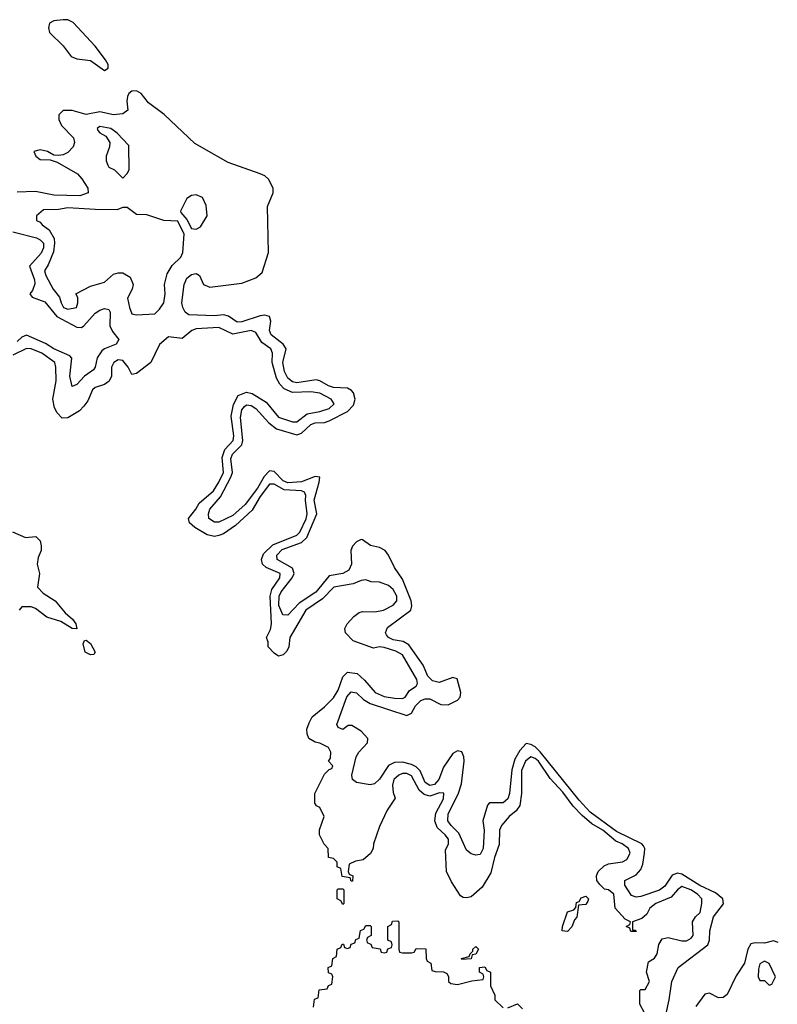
# Model space of a CAD drawing. Header units: inches. Extents: x 2710684 to 2828758, y 857022 to 965663.
# Tile 121 of 256: x 2770860 to 2774166, y 872770 to 877065. Entities that reach past the tile are written whole.
import ezdxf

# ---------------------------------------------------------------- set-up
doc = ezdxf.new("R2010")
doc.units = ezdxf.units.IN
doc.header["$MEASUREMENT"] = 0
doc.layers.add('C7877', color=7, linetype='Continuous')

msp = doc.modelspace()

# ---------------------------------------------------------------- linework, layer by layer
at = {"layer": 'C7877', "color": 4}
for points, elevation in [([(2771050, 877065.3), (2771010, 877061), (2770990.4, 877050), (2770985.8, 877030), (2770990.3, 877010), (2771050, 876951.6), (2771085.2, 876905.2), (2771110, 876894.4), (2771170, 876887.4), (2771230, 876844.4), (2771246.3, 876853.7), (2771246, 876870), (2771234.2, 876890), (2771190.4, 876950.4), (2771093.6, 877053.6), (2771070, 877064.2)], 4), ([(2771210, 876599), (2771198, 876590), (2771202, 876582), (2771210, 876572), (2771236.9, 876556.9), (2771254, 876530), (2771252, 876510), (2771238, 876470), (2771238, 876450), (2771244.7, 876430), (2771250, 876422), (2771274, 876410), (2771310, 876374), (2771330, 876394), (2771338, 876410), (2771336.4, 876516.4), (2771286, 876570), (2771258, 876590)], 8), ([(2771630, 876302), (2771610, 876298), (2771590, 876286), (2771562, 876230), (2771563.6, 876223.6), (2771590, 876194), (2771610, 876154), (2771630, 876152), (2771650, 876162), (2771678, 876210), (2771674.6, 876254.6), (2771658, 876290)], 8), ([(2771330, 876246), (2771310, 876246), (2771283.6, 876236.4), (2771190, 876237), (2771070, 876245.2), (2771030, 876237.2), (2770964.7, 876235.3), (2770934, 876210), (2770934, 876190), (2770950, 876182), (2770958, 876170), (2770988.5, 876148.5), (2771010.5, 876110.5), (2771013, 876090), (2771007.4, 876052.6), (2770984.1, 875995.9), (2770968.2, 875970), (2770974, 875950), (2771006, 875890), (2771034.8, 875854.8), (2771040.7, 875830), (2771051.3, 875810), (2771070, 875803), (2771108, 875810), (2771114, 875830), (2771114, 875854), (2771106, 875870), (2771170, 875902.8), (2771230, 875921), (2771270, 875954.8), (2771290, 875961), (2771310, 875961), (2771342.8, 875942.8), (2771356, 875910), (2771351, 875890), (2771331, 875850), (2771338.8, 875810), (2771350, 875782), (2771370, 875778), (2771450, 875782), (2771470, 875802), (2771489.3, 875830.7), (2771495.1, 875870), (2771492.3, 875910), (2771503.7, 875956.3), (2771526.3, 875993.7), (2771564, 876030), (2771572.7, 876050), (2771578, 876130), (2771550, 876186), (2771490, 876188.7), (2771414.6, 876214.6), (2771370, 876215.3)], 8), ([(2771170, 874294), (2771146.6, 874306.6), (2771138, 874342), (2771143.1, 874356.9), (2771150, 874358), (2771170, 874344.7), (2771190, 874306), (2771183.6, 874296.4)], 8), ([(2772270, 873206), (2772262, 873222), (2772246, 873230), (2772246, 873270), (2772250, 873274), (2772270, 873274), (2772274, 873270), (2772274, 873210)], 8), ([(2773250, 873088), (2773228, 873090), (2773228.7, 873110), (2773250, 873174), (2773278, 873182), (2773287.3, 873192.7), (2773290, 873214), (2773302, 873218), (2773310, 873234), (2773330, 873242), (2773342, 873230), (2773339.6, 873220.4), (2773330, 873206), (2773298, 873202), (2773291.3, 873150), (2773281, 873139), (2773270, 873108)], 8), ([(2772790, 872966), (2772788, 872970), (2772822, 872978), (2772826, 872990), (2772838, 873002), (2772838, 873010), (2772850, 873022), (2772862, 873010), (2772851.1, 872988.9), (2772834, 872986), (2772830, 872968)], 8), ([(2774110, 872958), (2774090, 872946), (2774083.6, 872923.6), (2774082, 872890), (2774090, 872874), (2774110, 872874), (2774130, 872854), (2774142, 872858), (2774158, 872890), (2774130, 872948)], 8)]:
    msp.add_lwpolyline(points, close=True, dxfattribs=dict(at, elevation=elevation))
for points, elevation in [([(2773680.7, 872730), (2773694.3, 872790), (2773705.1, 872870), (2773732.7, 872930), (2773862.3, 873030), (2773869.8, 873050), (2773872.3, 873090), (2773888.2, 873151.8), (2773931.9, 873208.1), (2773928.3, 873230), (2773896.1, 873256.1), (2773828.4, 873288.4), (2773750, 873337.5), (2773730, 873342), (2773707, 873332.9), (2773674.9, 873285.1), (2773652.3, 873267.7), (2773570, 873239.6), (2773550, 873237), (2773530, 873244.5), (2773500.7, 873290), (2773501.2, 873310), (2773550, 873335.3), (2773570, 873358), (2773578.9, 873381.1), (2773586.4, 873430), (2773587.3, 873450), (2773581.6, 873461.6), (2773575.1, 873470), (2773464, 873524), (2773348.9, 873608.9), (2773300.9, 873660.9), (2773131.6, 873871.6), (2773110, 873892.7), (2773090, 873903.9), (2773070, 873907.3), (2773043.1, 873876.9), (2773021.1, 873838.9), (2773007.5, 873792.5), (2772998, 873690), (2772990, 873666.6), (2772970, 873649.6), (2772910.5, 873649.5), (2772901.4, 873638.6), (2772881.5, 873570), (2772887.4, 873530), (2772882.4, 873450), (2772870, 873423.7), (2772850, 873420.9), (2772830, 873426), (2772810, 873442.7), (2772776.9, 873516.9), (2772742.6, 873550), (2772728.6, 873570), (2772730, 873600.7), (2772773.3, 873686.7), (2772787.7, 873732.3), (2772799.4, 873830), (2772798.8, 873850), (2772790, 873871.1), (2772770, 873876.4), (2772750, 873864.2), (2772710, 873804.5), (2772689.1, 873750), (2772670, 873728.8), (2772650, 873724.4), (2772630, 873736.9), (2772608.4, 873788.4), (2772590, 873806.4), (2772570, 873816.5), (2772530, 873826.6), (2772495.6, 873824.4), (2772470, 873811.8), (2772430, 873752.3), (2772408.5, 873731.5), (2772390, 873728), (2772330, 873737), (2772312.7, 873750), (2772309.6, 873770), (2772328.2, 873850), (2772339.7, 873870), (2772378, 873910), (2772379.7, 873930), (2772350, 873961.1), (2772310, 873987), (2772294, 873986), (2772270, 873969.3), (2772250, 873978), (2772244, 873990), (2772288.3, 874111.7), (2772306.7, 874133.3), (2772330, 874128.7), (2772360.3, 874100.3), (2772390, 874081.8), (2772550, 874030.3), (2772570, 874040.5), (2772587.6, 874072.4), (2772610, 874095.3), (2772630, 874102.4), (2772650, 874102), (2772698.6, 874078.6), (2772730, 874076.5), (2772770, 874096.5), (2772781.7, 874110), (2772785.6, 874130), (2772769.7, 874189.7), (2772750, 874195.1), (2772690, 874173.8), (2772661.7, 874181.7), (2772641.6, 874201.6), (2772620.4, 874250), (2772558.1, 874338.1), (2772533.3, 874353.3), (2772490, 874359.8), (2772469.9, 874369.9), (2772461.5, 874381.5), (2772456.4, 874390), (2772465.5, 874414.5), (2772566.6, 874490), (2772571.1, 874508.9), (2772568.5, 874530), (2772530, 874624.5), (2772495.6, 874675.6), (2772470, 874729.2), (2772454.5, 874750), (2772430, 874762.9), (2772391.6, 874771.6), (2772356.6, 874796.6), (2772350, 874798), (2772330, 874787), (2772311.8, 874768.2), (2772305.7, 874750), (2772308, 874690), (2772296.3, 874663.7), (2772270.2, 874649.8), (2772210, 874639.2), (2772152.6, 874567.4), (2772080.1, 874519.9), (2772030, 874467), (2772008.6, 874468.6), (2771991.1, 874510), (2771992.1, 874550), (2772000.9, 874570), (2772048.7, 874630), (2772058, 874650), (2772050, 874672.4), (2771984.2, 874710), (2771982.6, 874730), (2772006.3, 874753.7), (2772090, 874784.7), (2772112.9, 874807.1), (2772156.2, 874910), (2772145.7, 874970), (2772167.6, 875047.6), (2772169.3, 875069.3), (2772150, 875072.6), (2772090.1, 875049.9), (2772030, 875045.4), (2772010, 875053.8), (2771970, 875094), (2771950, 875096.9), (2771927.6, 875072.4), (2771897.9, 875022.1), (2771844.4, 874950), (2771790, 874902.7), (2771730, 874873.7), (2771710, 874872.8), (2771686, 874890), (2771684, 874910), (2771689.8, 874930), (2771736.7, 874983.3), (2771782, 875070), (2771789, 875090), (2771782.3, 875150), (2771788.9, 875170), (2771829.8, 875210.2), (2771834.4, 875230), (2771824.2, 875330), (2771830, 875364), (2771841.4, 875378.6), (2771850, 875384.9), (2771870, 875382), (2771890, 875369), (2771946.9, 875306.9), (2771980.5, 875280.5), (2772070, 875254), (2772090, 875261.7), (2772130, 875299.7), (2772150, 875306.9), (2772190, 875308.8), (2772210, 875314.9), (2772290, 875355.6), (2772316.3, 875383.7), (2772324.5, 875410), (2772317.1, 875437.1), (2772308.1, 875448.1), (2772290, 875457.2), (2772230, 875460.8), (2772207.8, 875467.8), (2772170.6, 875490.6), (2772154.2, 875494.2), (2772070, 875481.6), (2772050, 875485.8), (2772030, 875501.1), (2772016.2, 875530), (2772008.9, 875570), (2772022.6, 875630), (2772009.7, 875650), (2771957.7, 875690), (2771950.9, 875710), (2771956.9, 875750), (2771950, 875771.1), (2771930, 875776.8), (2771910, 875774), (2771830, 875746.8), (2771810, 875746.4), (2771771.4, 875771.4), (2771750, 875777.8), (2771710, 875772.9), (2771598.3, 875778.3), (2771582, 875790), (2771571.6, 875810), (2771568.2, 875830), (2771577.6, 875910), (2771590, 875937.3), (2771610, 875953.4), (2771630, 875958.8), (2771644.7, 875950), (2771663, 875910), (2771690, 875898.7), (2771830, 875915.6), (2771890, 875938.7), (2771918, 875962), (2771946.6, 876050), (2771941.5, 876250), (2771966.9, 876310), (2771965.7, 876330), (2771945.6, 876370), (2771930, 876384.2), (2771910, 876393.3), (2771770, 876442.4), (2771624.6, 876524.6), (2771491.2, 876651.2), (2771423.1, 876703.1), (2771390, 876744), (2771370, 876754.5), (2771350, 876754.2), (2771337.3, 876742.7), (2771330.2, 876730), (2771328.1, 876710), (2771331.7, 876670), (2771310, 876654), (2771270, 876649.8), (2771210, 876663.5), (2771150, 876652), (2771090, 876669.8), (2771050, 876669.7), (2771031.8, 876650), (2771031.7, 876630), (2771043.5, 876603.5), (2771094.6, 876550), (2771099.5, 876530), (2771094.4, 876510), (2771070, 876486.6), (2771050, 876475.4), (2771030, 876472.4), (2771010, 876474.7), (2770981.2, 876490), (2770950, 876496.9), (2770922.8, 876490), (2770930.6, 876470), (2770950, 876454.9), (2770993.7, 876453.7), (2771024, 876444), (2771112.7, 876392.7), (2771131.8, 876371.8), (2771158.4, 876330), (2771159.1, 876310), (2771123.4, 876296.6), (2771010, 876299.3), (2770930, 876316.1), (2770850, 876313.1)], 4), ([(2770830, 876140.3), (2770933.4, 876113.4), (2770950, 876105.7), (2770963.6, 876090), (2770963.9, 876070), (2770953.5, 876046.5), (2770903.1, 875990), (2770924.7, 875930), (2770926.3, 875913.7), (2770915.6, 875884.4), (2770904, 875870), (2770914.6, 875854.6), (2770970, 875834), (2771023.1, 875770), (2771110, 875723.6), (2771130, 875723.1), (2771140.7, 875730), (2771190, 875784.4), (2771210, 875798.4), (2771230, 875805.5), (2771250, 875801), (2771255.5, 875790), (2771253.6, 875730), (2771264.9, 875704.9), (2771293, 875670), (2771282, 875650), (2771230.2, 875629.8), (2771218.9, 875621.1), (2771198, 875590), (2771190.3, 875550), (2771182, 875538), (2771143.1, 875510), (2771110, 875474.5), (2771090, 875465.2), (2771079.1, 875510), (2771088.3, 875588.3), (2771079.3, 875599.3), (2771010, 875628.8), (2770973.1, 875653.1), (2770890, 875688.6), (2770870, 875680.4), (2770850, 875661)], 4), ([(2773588.7, 872730), (2773566, 872770), (2773566, 872830), (2773570, 872834), (2773590, 872834), (2773608, 872870), (2773595.3, 872910), (2773604, 872956), (2773630, 872972), (2773642, 872990), (2773648.4, 873031.6), (2773664, 873056), (2773690, 873061), (2773750, 873046.8), (2773770, 873047.3), (2773790, 873058), (2773799, 873070), (2773795.3, 873130), (2773808.7, 873151.3), (2773828.9, 873171.1), (2773837.2, 873210), (2773836, 873230), (2773817.2, 873250), (2773788.7, 873270), (2773750, 873284), (2773730, 873269), (2773702.4, 873237.6), (2773636, 873210), (2773610, 873189), (2773597, 873163), (2773575.2, 873144.8), (2773534, 873130), (2773534, 873094), (2773546, 873094), (2773552, 873088), (2773527.3, 873087.3), (2773522, 873102), (2773506, 873110), (2773522, 873118), (2773526, 873130), (2773502, 873142), (2773458, 873190), (2773452.3, 873250), (2773430, 873268.7), (2773412.7, 873272.7), (2773392.3, 873292.3), (2773379, 873310), (2773377.2, 873330), (2773384, 873350), (2773410, 873374.8), (2773430, 873383), (2773490, 873391), (2773510, 873401), (2773524, 873430), (2773516, 873450), (2773489, 873470), (2773462, 873482), (2773404.5, 873530), (2773357, 873557), (2773314.3, 873594.3), (2773275.1, 873635), (2773230, 873695.6), (2773175.3, 873755.3), (2773124.2, 873830), (2773110, 873843), (2773090, 873849.6), (2773067.4, 873830), (2773049.2, 873790), (2773050.4, 873690), (2773042, 873638), (2773026.4, 873613.6), (2772996.3, 873590), (2772962.8, 873550), (2772954, 873530), (2772952.8, 873467.2), (2772932.4, 873410), (2772916.1, 873343.9), (2772878.4, 873281.6), (2772830, 873239), (2772810, 873234), (2772795.3, 873235.3), (2772783.1, 873243.1), (2772744, 873304), (2772722, 873350), (2772718, 873442), (2772731.8, 873470), (2772731.6, 873490), (2772717, 873510), (2772681.7, 873541.7), (2772671.6, 873570), (2772676.6, 873603.4), (2772710, 873666), (2772711.5, 873691.5), (2772691.9, 873691.9), (2772650, 873678.7), (2772625.7, 873685.7), (2772603.9, 873703.9), (2772570, 873766.6), (2772550, 873776.3), (2772530, 873776.9), (2772514.8, 873770), (2772493.4, 873750), (2772486.6, 873726.6), (2772490, 873694), (2772498, 873670), (2772463.5, 873616.5), (2772430, 873546), (2772404.7, 873470), (2772402, 873450), (2772391.6, 873428.4), (2772359.6, 873400.4), (2772325.4, 873394.6), (2772298, 873382), (2772294, 873350), (2772298, 873338), (2772314, 873330), (2772312.7, 873307.3), (2772307.3, 873307.3), (2772302, 873322), (2772267.3, 873327.3), (2772262, 873362), (2772246, 873370), (2772246, 873390), (2772230, 873406), (2772208, 873410), (2772206, 873450), (2772188.4, 873468.4), (2772168, 873510), (2772168.4, 873531.6), (2772188.7, 873590), (2772170, 873628), (2772155.3, 873635.3), (2772148, 873648), (2772148.7, 873690), (2772190, 873774), (2772210, 873794), (2772222, 873798), (2772226, 873810), (2772208, 873830), (2772216.4, 873843.6), (2772218, 873870), (2772208, 873890), (2772170, 873909), (2772150, 873913.2), (2772122, 873930), (2772114, 873950), (2772113.2, 873970), (2772122.7, 873997.3), (2772136, 874024), (2772190, 874067.3), (2772230, 874107.3), (2772250, 874141), (2772270, 874198), (2772290, 874218.8), (2772333.2, 874213.2), (2772364.7, 874184.7), (2772411, 874130), (2772450, 874113), (2772495.1, 874104.9), (2772530, 874104), (2772542, 874110), (2772560.9, 874139.1), (2772590, 874158), (2772596, 874170), (2772592.5, 874187.5), (2772530, 874295.1), (2772502, 874310), (2772450, 874326.6), (2772430, 874329.2), (2772404, 874324), (2772316, 874356), (2772282, 874390), (2772279, 874410), (2772289, 874430), (2772318, 874462), (2772340.9, 874479.1), (2772356.5, 874483.5), (2772410, 874482), (2772448, 874490), (2772490, 874510.8), (2772506, 874530), (2772506, 874550), (2772490, 874579.3), (2772470, 874597), (2772430, 874612), (2772393.6, 874613.6), (2772370, 874622), (2772350, 874619), (2772315.5, 874604.5), (2772231.3, 874590), (2772181, 874539), (2772108.7, 874490), (2772038.8, 874370), (2772034.8, 874330), (2772026, 874310), (2772010, 874294), (2771990, 874288.7), (2771970, 874302), (2771945.2, 874330), (2771945.2, 874350), (2771937.2, 874370), (2771954.8, 874405.2), (2771958.7, 874430), (2771952.9, 874550), (2771960.5, 874579.5), (2771995.1, 874630), (2771997, 874650), (2771935.1, 874675.1), (2771919.5, 874690), (2771915.1, 874710), (2771924.9, 874735.1), (2771965.3, 874774.7), (2772070, 874817), (2772083, 874830), (2772110, 874887.7), (2772115.1, 874910), (2772107.8, 874970), (2772109.5, 874990), (2772103.7, 875003.7), (2772090, 875009.5), (2772014.9, 875014.9), (2771970, 875038.9), (2771950, 875038.7), (2771910, 874985.1), (2771874.4, 874925.6), (2771801.6, 874858.4), (2771750, 874822.9), (2771730, 874815.1), (2771710, 874811.5), (2771678.7, 874818.7), (2771624, 874850), (2771601.2, 874870), (2771597.2, 874890), (2771629.3, 874930), (2771643.8, 874956.2), (2771705.6, 875010), (2771730, 875048), (2771749.6, 875090), (2771744.4, 875155.6), (2771755.8, 875190), (2771792.3, 875230), (2771794.2, 875250), (2771783.6, 875336.4), (2771793.2, 875386.8), (2771814, 875426), (2771850, 875440.4), (2771875.1, 875435.1), (2771936.1, 875396.1), (2771990, 875330.8), (2772050, 875310.8), (2772070, 875310.8), (2772114.5, 875345.5), (2772170, 875355.5), (2772210, 875368.5), (2772233.2, 875390), (2772219, 875410), (2772170, 875435.6), (2772130, 875442), (2772050, 875438.7), (2772014.6, 875454.6), (2771995.5, 875475.5), (2771981.1, 875501.1), (2771962, 875570), (2771963.7, 875610), (2771956, 875630), (2771917.4, 875657.4), (2771890, 875701.2), (2771870, 875709.3), (2771790, 875693.6), (2771730, 875722), (2771630, 875716.2), (2771611.3, 875710), (2771570, 875674), (2771510, 875682), (2771470, 875648.7), (2771432, 875570), (2771370, 875522), (2771350, 875518), (2771334, 875550), (2771310, 875579), (2771290, 875580.9), (2771271, 875570), (2771260.7, 875550), (2771261, 875510), (2771250.9, 875489.1), (2771230, 875473.2), (2771190, 875461.2), (2771178.8, 875450), (2771157.3, 875402.7), (2771140.7, 875379.3), (2771120.7, 875359.3), (2771070, 875329), (2771046.3, 875326.3), (2771024, 875350), (2771012.5, 875372.5), (2771005.2, 875410), (2771019.5, 875490), (2771018, 875550), (2771013.2, 875570), (2770957.2, 875610), (2770910, 875629.3), (2770890, 875631.6), (2770830, 875602)], 8), ([(2770828.9, 874831.1), (2770886.4, 874806.4), (2770930.8, 874810.8), (2770950, 874792), (2770953.4, 874770), (2770953.4, 874750), (2770941.3, 874718.7), (2770937.1, 874690), (2770947.3, 874650), (2770938.8, 874590), (2770963.4, 874563.4), (2771014.8, 874530), (2771058.5, 874478.5), (2771090.4, 874450.4), (2771106, 874430), (2771110, 874408), (2771090, 874409.2), (2771040.2, 874440.2), (2770978.4, 874458.4), (2770930, 874497), (2770910, 874504.5), (2770870, 874504), (2770858.8, 874490)], 8), ([(2772142, 872758), (2772147.3, 872792.7), (2772162, 872798), (2772167.3, 872832.7), (2772202, 872838), (2772207.3, 872852.7), (2772222, 872858), (2772226, 872890), (2772222, 872902), (2772207.3, 872907.3), (2772206, 872930), (2772222, 872938), (2772226, 872970), (2772242, 872978), (2772246, 873010), (2772262, 873018), (2772267.3, 873032.7), (2772272.7, 873032.7), (2772278, 873018), (2772290, 873014), (2772302, 873018), (2772307.3, 873032.7), (2772322, 873038), (2772327.3, 873052.7), (2772342, 873058), (2772347.3, 873092.7), (2772362, 873098), (2772370, 873114), (2772390, 873114), (2772394, 873110), (2772394, 873070), (2772378, 873062), (2772374, 873050), (2772378, 873038), (2772392.7, 873032.7), (2772398, 873018), (2772432.7, 873012.7), (2772438, 872998), (2772450, 872994), (2772462, 872998), (2772467.3, 873012.7), (2772482, 873018), (2772486, 873030), (2772482, 873042), (2772466, 873050), (2772466, 873110), (2772482, 873118), (2772487.3, 873132.7), (2772510, 873134), (2772514, 873130), (2772514, 873010), (2772518, 872998), (2772530, 872994), (2772570, 872994), (2772582, 872998), (2772590, 873014), (2772632.7, 873012.7), (2772634, 872970), (2772638, 872958), (2772654, 872950), (2772658, 872918), (2772672.7, 872912.7), (2772710, 872912), (2772724.7, 872904.7), (2772732, 872892), (2772732, 872870), (2772741, 872861), (2772770, 872856), (2772832.7, 872872.7), (2772882, 872878), (2772886, 872890), (2772882, 872902), (2772866, 872910), (2772866, 872930), (2772890, 872934), (2772898, 872918), (2772914, 872910), (2772914, 872850), (2772934, 872810), (2772934, 872790), (2772970, 872754)], 8), ([(2774170, 873039.2), (2774150, 873046.2), (2774110, 873036.8), (2774070, 873038.7), (2774050, 873034.3), (2774036.9, 873010), (2774023.2, 872950), (2773985.8, 872894.2), (2773947, 872813), (2773930, 872799.7), (2773910, 872798.5), (2773870, 872818), (2773850, 872814.5), (2773810, 872760.5)], 4), ([(2772990, 872754), (2773032.7, 872772.7), (2773054, 872750)], 8)]:
    msp.add_lwpolyline(points, dxfattribs=dict(at, elevation=elevation))

doc.saveas('drawing.dxf')
